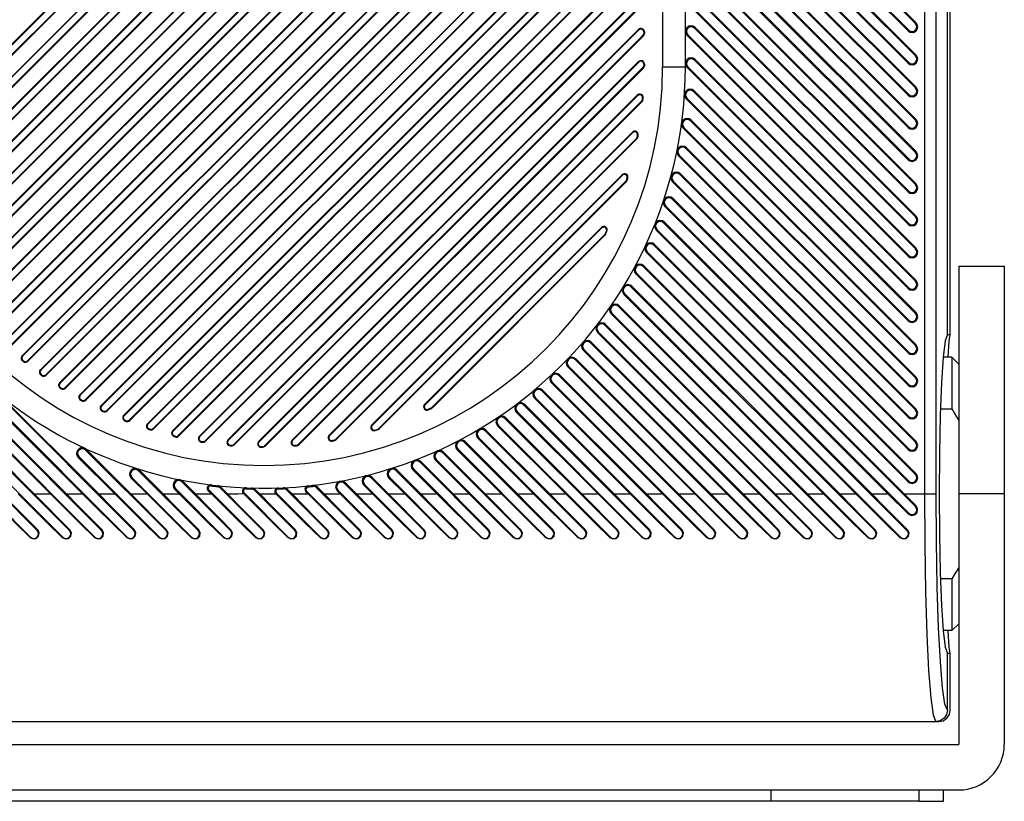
# Model space of a CAD drawing. Header units: millimetres. Extents: x 0 to 559, y 0 to 432.
# Tile 13 of 30: x 275 to 297, y 51 to 68. Entities that reach past the tile are written whole.
import ezdxf

# ---------------------------------------------------------------- set-up
doc = ezdxf.new("R2010")
doc.units = ezdxf.units.MM
doc.header["$LTSCALE"] = 30.734
doc.layers.get('0').update_dxf_attribs({"linetype": 'CONTINUOUS'})
doc.layers.add('02___PRT_ALL_AXES', color=7, linetype='CONTINUOUS')

msp = doc.modelspace()

# ---------------------------------------------------------------- linework, layer by layer
at = {"color": 7, "linetype": 'CONTINUOUS'}
for p, q in [((295.2661, 61.4528), (295.2661, 185.2032)), ((295.3296, 61.4528), (295.3296, 185.2031)), ((294.7707, 57.9536), (294.7707, 180.4536)), ((295.0204, 57.9536), (295.0204, 180.4536)), ((289.5161, 67.3286), (289.5161, 117.2768)), ((289.0161, 116.7768), (289.0161, 67.3286)), ((272.2034, 65.3027), (288.488, 81.5874)), ((288.4974, 81.578), (272.2128, 65.2934)), ((272.3075, 65.178), (288.5847, 81.4553)), ((272.3168, 65.1687), (288.5941, 81.4459)), ((272.3652, 64.7574), (288.488, 80.8803)), ((288.4974, 80.8709), (272.3745, 64.748)), ((272.4708, 64.6342), (288.5847, 80.7482)), ((272.4801, 64.6249), (288.5941, 80.7388)), ((272.5568, 64.2419), (288.488, 80.1731)), ((288.4974, 80.1638), (272.5662, 64.2326)), ((272.6638, 64.1202), (288.5847, 80.0411)), ((272.6732, 64.1108), (288.5941, 80.0317)), ((272.7757, 63.7537), (288.488, 79.466)), ((288.4974, 79.4567), (272.7851, 63.7444)), ((272.884, 63.6333), (288.5847, 79.334)), ((272.8934, 63.6239), (288.5941, 79.3246)), ((273.0199, 63.2908), (288.488, 78.7589)), ((288.4974, 78.7496), (273.0293, 63.2815)), ((273.1295, 63.1716), (288.5847, 78.6269)), ((273.1388, 63.1622), (288.5941, 78.6175)), ((273.288, 62.8518), (288.488, 78.0518)), ((288.4974, 78.0425), (273.2973, 62.8424)), ((273.3987, 62.7337), (288.5847, 77.9198)), ((273.4081, 62.7244), (288.5941, 77.9104)), ((273.5789, 62.4356), (288.488, 77.3447)), ((288.4974, 77.3354), (273.5882, 62.4262)), ((273.6907, 62.3186), (288.5847, 77.2126)), ((273.7001, 62.3093), (288.5941, 77.2033)), ((273.8918, 62.0414), (288.488, 76.6376)), ((288.4974, 76.6283), (273.9012, 62.0321)), ((274.0048, 61.9255), (288.5847, 76.5055)), ((274.0141, 61.9162), (288.5941, 76.4962)), ((274.2264, 61.6689), (288.488, 75.9305)), ((288.4974, 75.9212), (274.2357, 61.6595)), ((274.3404, 61.5541), (288.5847, 75.7984)), ((274.3497, 61.5447), (288.5941, 75.7891)), ((288.488, 75.2234), (274.5823, 61.3177)), ((288.4974, 75.214), (274.5917, 61.3084)), ((274.6974, 61.204), (288.5847, 75.0913)), ((288.5941, 75.082), (274.7068, 61.1946)), ((288.488, 74.5163), (274.9597, 60.988)), ((288.4974, 74.5069), (274.9691, 60.9786)), ((275.0759, 60.8754), (288.5847, 74.3842)), ((288.5941, 74.3749), (275.0852, 60.866)), ((288.488, 73.8092), (275.3588, 60.68)), ((288.4974, 73.7998), (275.3682, 60.6706)), ((275.4761, 60.5684), (288.5847, 73.6771)), ((288.5941, 73.6678), (275.4854, 60.5591)), ((288.488, 73.1021), (275.7801, 60.3941)), ((288.4974, 73.0927), (275.7895, 60.3848)), ((294.564, 68.282), (289.714, 73.132)), ((289.7295, 73.1474), (294.5795, 68.2974)), ((275.8985, 60.2837), (288.5847, 72.97)), ((288.5941, 72.9607), (275.9078, 60.2744)), ((289.5527, 72.9706), (294.4027, 68.1206)), ((289.5681, 72.9861), (294.4181, 68.1361)), ((294.564, 67.5749), (289.714, 72.4249)), ((289.7295, 72.4403), (294.5795, 67.5903)), ((288.488, 72.395), (276.2244, 60.1313)), ((288.4974, 72.3856), (276.2338, 60.122)), ((276.344, 60.0221), (288.5847, 72.2629)), ((288.5941, 72.2535), (276.3533, 60.0128)), ((289.5527, 72.2635), (294.4027, 67.4135)), ((289.5681, 72.279), (294.4181, 67.429)), ((288.488, 71.6879), (276.6929, 59.8927)), ((288.4974, 71.6785), (276.7022, 59.8833)), ((276.8137, 59.7847), (288.5847, 71.5558)), ((288.5941, 71.5464), (276.823, 59.7754)), ((289.5527, 71.5564), (294.4027, 66.7064)), ((289.5681, 71.5719), (294.4181, 66.7219)), ((294.564, 66.8677), (289.714, 71.7177)), ((289.7295, 71.7332), (294.5795, 66.8832)), ((288.488, 70.9808), (277.187, 59.6797)), ((288.4974, 70.9714), (277.1964, 59.6704)), ((294.564, 66.1606), (289.714, 71.0106)), ((289.7295, 71.0261), (294.5795, 66.1761)), ((277.3092, 59.5731), (288.5847, 70.8487)), ((288.5941, 70.8393), (277.3185, 59.5637)), ((289.5527, 70.8493), (294.4027, 65.9993)), ((289.5681, 70.8648), (294.4181, 66.0148)), ((288.488, 70.2736), (277.709, 59.4946)), ((288.4974, 70.2643), (277.7183, 59.4852)), ((294.564, 65.4535), (289.714, 70.3035)), ((289.7295, 70.319), (294.5795, 65.469)), ((277.8326, 59.3894), (288.5847, 70.1416)), ((288.5941, 70.1322), (277.8419, 59.38)), ((289.5527, 70.1422), (294.4027, 65.2922)), ((289.5681, 70.1577), (294.4181, 65.3077)), ((294.564, 64.7464), (289.714, 69.5964)), ((289.7295, 69.6119), (294.5795, 64.7619)), ((288.488, 69.5665), (278.2615, 59.34)), ((288.4974, 69.5572), (278.2709, 59.3307)), ((278.3624, 59.2121), (288.5847, 69.4345)), ((288.5941, 69.4251), (278.3665, 59.1975)), ((289.5527, 69.4351), (294.4027, 64.5851)), ((289.5681, 69.4506), (294.4181, 64.6006)), ((288.488, 68.8594), (278.8485, 59.2199)), ((288.4974, 68.8501), (278.8578, 59.2106)), ((278.9756, 59.1182), (288.5847, 68.7274)), ((289.5527, 68.728), (294.4027, 63.878)), ((289.5681, 68.7435), (294.4181, 63.8935)), ((294.564, 64.0393), (289.714, 68.8893)), ((289.7295, 68.9048), (294.5795, 64.0548)), ((288.5941, 68.718), (278.9849, 59.1088)), ((265.9681, 68.3018), (277.2638, 57.0062)), ((294.5795, 68.2974), (294.564, 68.282)), ((265.9527, 68.2864), (276.2855, 57.9536)), ((288.488, 68.1523), (279.4753, 59.1396)), ((288.4974, 68.143), (279.4846, 59.1302)), ((288.488, 68.1523), (288.4974, 68.143)), ((288.6161, 68.0993), (288.6028, 68.0993)), ((288.6028, 68.0993), (288.6028, 68.0639)), ((288.6161, 68.0993), (288.6161, 68.0639)), ((289.714, 68.1822), (289.7295, 68.1977)), ((294.564, 63.3322), (289.714, 68.1822)), ((289.7295, 68.1977), (294.5795, 63.3477)), ((294.4181, 68.1361), (294.4027, 68.1206)), ((279.6045, 59.04), (288.5847, 68.0203)), ((288.5941, 68.0109), (279.6139, 59.0307)), ((288.5847, 68.0203), (288.5941, 68.0109)), ((288.6028, 68.0639), (288.6161, 68.0639)), ((289.5527, 68.0209), (289.5681, 68.0364)), ((289.5527, 68.0209), (294.4027, 63.1709)), ((289.5681, 68.0364), (294.4181, 63.1864)), ((276.7025, 57.1521), (266.114, 67.7406)), ((266.1295, 67.756), (275.9319, 57.9536)), ((265.9527, 67.5793), (275.5784, 57.9536)), ((265.9681, 67.5947), (276.5566, 57.0062)), ((288.488, 67.4452), (280.1497, 59.1069)), ((288.4974, 67.4359), (280.159, 59.0975)), ((288.488, 67.4452), (288.4974, 67.4359)), ((289.714, 67.4751), (289.7295, 67.4906)), ((294.564, 62.6251), (289.714, 67.4751)), ((289.7295, 67.4906), (294.5795, 62.6406)), ((294.4181, 67.429), (294.4027, 67.4135)), ((294.5795, 67.5903), (294.564, 67.5749)), ((280.2815, 59.01), (288.5847, 67.3132)), ((288.5941, 67.3038), (280.2909, 59.0006)), ((288.5847, 67.3132), (288.5941, 67.3038)), ((288.6161, 67.3922), (288.6028, 67.3922)), ((288.6028, 67.3922), (288.6028, 67.3568)), ((288.6028, 67.3568), (288.6161, 67.3568)), ((288.6161, 67.3922), (288.6161, 67.3568)), ((289.0161, 67.3286), (289.5161, 67.3286)), ((289.5527, 67.3138), (289.5681, 67.3293)), ((289.5527, 67.3138), (294.4027, 62.4638)), ((289.5681, 67.3293), (294.4181, 62.4793)), ((275.9954, 57.1521), (266.114, 67.0335)), ((266.1295, 67.0489), (275.2248, 57.9536)), ((265.9681, 66.8876), (275.8495, 57.0062)), ((289.6939, 66.7881), (289.7094, 66.8036)), ((294.564, 61.918), (289.6939, 66.7881)), ((289.7094, 66.8036), (294.5795, 61.9335)), ((294.5795, 66.8832), (294.564, 66.8677)), ((288.4608, 66.7109), (280.8838, 59.1338)), ((288.4702, 66.7015), (280.8931, 59.1245)), ((281.0191, 59.0404), (288.5543, 66.5756)), ((288.5636, 66.5662), (281.0284, 59.031)), ((288.4608, 66.7109), (288.4702, 66.7015)), ((288.5543, 66.5756), (288.5636, 66.5662)), ((288.5722, 66.614), (288.5853, 66.6128)), ((288.5886, 66.6518), (288.5754, 66.6528)), ((289.5326, 66.6268), (289.5481, 66.6422)), ((289.5326, 66.6268), (294.4027, 61.7567)), ((289.5481, 66.6422), (294.4181, 61.7722)), ((294.4181, 66.7219), (294.4027, 66.7064)), ((265.9681, 66.1805), (275.1424, 57.0062)), ((275.2883, 57.1521), (266.114, 66.3264)), ((289.6295, 66.1454), (289.6449, 66.1609)), ((294.564, 61.2109), (289.6295, 66.1454)), ((289.6449, 66.1609), (294.5795, 61.2264)), ((294.5795, 66.1761), (294.564, 66.1606)), ((289.4681, 65.9841), (289.4836, 65.9996)), ((289.4681, 65.9841), (294.4027, 61.0496)), ((289.4836, 65.9996), (294.4181, 61.065)), ((294.4181, 66.0148), (294.4027, 65.9993)), ((288.3537, 65.8967), (281.698, 59.2409)), ((288.3631, 65.8873), (281.7073, 59.2316)), ((281.8435, 59.1577), (288.4424, 65.7566)), ((288.4517, 65.7472), (281.8529, 59.1484)), ((288.3537, 65.8967), (288.3631, 65.8873)), ((288.4424, 65.7566), (288.4517, 65.7472)), ((288.4594, 65.7889), (288.4724, 65.7864)), ((288.4805, 65.8302), (288.4675, 65.8326)), ((289.5274, 65.5404), (289.5429, 65.5558)), ((294.564, 60.5038), (289.5274, 65.5404)), ((289.5429, 65.5558), (294.5795, 60.5192)), ((289.3661, 65.3791), (289.3815, 65.3945)), ((289.3661, 65.3791), (294.4027, 60.3425)), ((289.3815, 65.3945), (294.4181, 60.3579)), ((294.4181, 65.3077), (294.4027, 65.2922)), ((294.5795, 65.469), (294.564, 65.4535)), ((288.1265, 64.9624), (282.6323, 59.4682)), ((288.1358, 64.953), (282.6416, 59.4588)), ((288.1265, 64.9624), (288.1358, 64.953)), ((288.2245, 64.8456), (288.2371, 64.8417)), ((288.2512, 64.8874), (288.2386, 64.8913)), ((289.3926, 64.968), (289.4081, 64.9835)), ((294.564, 59.7967), (289.3926, 64.968)), ((289.4081, 64.9835), (294.5795, 59.8121)), ((282.7845, 59.3916), (288.203, 64.8101)), ((288.2124, 64.8008), (282.7939, 59.3823)), ((288.203, 64.8101), (288.2124, 64.8008)), ((289.2313, 64.8067), (289.2468, 64.8222)), ((289.2313, 64.8067), (294.4027, 59.6354)), ((289.2468, 64.8222), (294.4181, 59.6508)), ((294.5795, 64.7619), (294.564, 64.7464)), ((289.2288, 64.4247), (289.2443, 64.4402)), ((294.564, 59.0896), (289.2288, 64.4247)), ((289.2443, 64.4402), (294.5795, 59.105)), ((294.4181, 64.6006), (294.4027, 64.5851)), ((289.0675, 64.2634), (289.083, 64.2789)), ((289.0675, 64.2634), (294.4027, 58.9283)), ((289.083, 64.2789), (294.4181, 58.9437)), ((294.5795, 64.0548), (294.564, 64.0393)), ((287.6742, 63.8029), (283.7917, 59.9205)), ((287.6835, 63.7936), (283.8011, 59.9111)), ((287.6742, 63.8029), (287.6835, 63.7936)), ((288.8774, 63.7465), (288.8928, 63.7619)), ((288.8928, 63.7619), (294.4181, 58.2366)), ((289.0387, 63.9078), (289.0541, 63.9232)), ((294.564, 58.3825), (289.0387, 63.9078)), ((289.0541, 63.9232), (294.5795, 58.3979)), ((294.4181, 63.8935), (294.4027, 63.878)), ((283.9601, 59.86), (287.7346, 63.6346)), ((287.744, 63.6252), (283.9694, 59.8507)), ((287.7346, 63.6346), (287.744, 63.6252)), ((287.7512, 63.6577), (287.763, 63.6519)), ((287.7948, 63.7175), (287.7829, 63.7232)), ((288.8774, 63.7465), (294.4027, 58.2212)), ((288.8242, 63.4151), (288.8397, 63.4306)), ((294.564, 57.6754), (288.8242, 63.4151)), ((288.8397, 63.4306), (294.3167, 57.9536)), ((294.5795, 63.3477), (294.564, 63.3322)), ((288.6629, 63.2538), (288.6784, 63.2693)), ((288.6629, 63.2538), (293.9631, 57.9536)), ((288.6784, 63.2693), (294.4181, 57.5295)), ((294.4181, 63.1864), (294.4027, 63.1709)), ((288.5871, 62.9451), (288.6026, 62.9606)), ((294.3802, 57.1521), (288.5871, 62.9451)), ((288.6026, 62.9606), (293.6096, 57.9536)), ((295.5161, 62.9536), (296.5161, 62.9536)), ((295.5161, 62.9536), (295.5161, 52.4536)), ((296.5161, 62.9536), (296.5161, 52.4536)), ((288.4258, 62.7838), (288.4413, 62.7993)), ((288.4258, 62.7838), (293.256, 57.9536)), ((288.4413, 62.7993), (294.2343, 57.0062)), ((288.3285, 62.4966), (288.344, 62.5121)), ((293.6731, 57.1521), (288.3285, 62.4966)), ((288.344, 62.5121), (292.9025, 57.9536)), ((294.4181, 62.4793), (294.4027, 62.4638)), ((294.5795, 62.6406), (294.564, 62.6251)), ((288.1672, 62.3353), (288.1827, 62.3508)), ((288.1672, 62.3353), (292.5489, 57.9536)), ((288.1827, 62.3508), (293.5272, 57.0062)), ((288.0494, 62.0686), (288.0649, 62.0841)), ((292.9659, 57.1521), (288.0494, 62.0686)), ((288.0649, 62.0841), (292.1954, 57.9536)), ((287.8881, 61.9073), (287.9036, 61.9228)), ((287.8881, 61.9073), (291.8418, 57.9536)), ((287.9036, 61.9228), (292.8201, 57.0062)), ((294.5795, 61.9335), (294.564, 61.918)), ((287.7505, 61.6604), (287.766, 61.6759)), ((292.2588, 57.1521), (287.7505, 61.6604)), ((287.766, 61.6759), (291.4883, 57.9536)), ((294.4181, 61.7722), (294.4027, 61.7567)), ((287.5892, 61.4991), (287.6047, 61.5146)), ((287.5892, 61.4991), (291.1347, 57.9536)), ((287.6047, 61.5146), (292.113, 57.0062)), ((295.2661, 61.4528), (295.2193, 61.3174)), ((295.2661, 61.4528), (295.3296, 61.4528)), ((295.3062, 61.3176), (295.3296, 61.4528)), ((287.4322, 61.2716), (287.4477, 61.287)), ((291.5517, 57.1521), (287.4322, 61.2716)), ((287.4477, 61.287), (290.7812, 57.9536)), ((294.5795, 61.2264), (294.564, 61.2109)), ((274.9691, 60.9786), (274.9597, 60.988)), ((287.2709, 61.1103), (287.2864, 61.1257)), ((287.2709, 61.1103), (290.4276, 57.9536)), ((287.2864, 61.1257), (291.4059, 57.0062)), ((294.4181, 61.065), (294.4027, 61.0496)), ((295.3661, 60.9536), (295.1756, 60.9536)), ((295.5161, 60.8036), (295.3661, 60.9536)), ((295.3661, 60.9536), (295.3661, 59.8184)), ((274.9735, 60.8872), (274.9652, 60.877)), ((274.9848, 60.8609), (274.9931, 60.8712)), ((275.0852, 60.866), (275.0759, 60.8754)), ((286.9337, 60.7404), (286.9491, 60.7559)), ((286.9337, 60.7404), (289.7205, 57.9536)), ((286.9491, 60.7559), (290.6988, 57.0062)), ((287.095, 60.9017), (287.1104, 60.9172)), ((290.8446, 57.1521), (287.095, 60.9017)), ((287.1104, 60.9172), (290.074, 57.9536)), ((275.3682, 60.6706), (275.3588, 60.68)), ((275.3756, 60.5769), (275.3679, 60.5662)), ((275.3886, 60.5512), (275.3963, 60.562)), ((275.4854, 60.5591), (275.4761, 60.5684)), ((286.7388, 60.5508), (286.7543, 60.5662)), ((290.1375, 57.1521), (286.7388, 60.5508)), ((286.7543, 60.5662), (289.3669, 57.9536)), ((294.5795, 60.5192), (294.564, 60.5038)), ((275.7895, 60.3848), (275.7801, 60.3941)), ((286.5775, 60.3895), (286.593, 60.4049)), ((286.5775, 60.3895), (289.0134, 57.9536)), ((286.593, 60.4049), (289.9917, 57.0062)), ((294.4181, 60.3579), (294.4027, 60.3425)), ((277.4096, 57.1521), (274.4701, 60.0916)), ((274.4847, 60.1079), (276.639, 57.9536)), ((275.8, 60.289), (275.793, 60.2778)), ((275.8148, 60.264), (275.8219, 60.2752)), ((275.9078, 60.2744), (275.8985, 60.2837)), ((276.2338, 60.122), (276.2244, 60.1313)), ((286.3638, 60.2187), (286.3792, 60.2342)), ((289.4304, 57.1521), (286.3638, 60.2187)), ((286.3792, 60.2342), (288.6598, 57.9536)), ((276.2477, 60.0242), (276.2413, 60.0126)), ((276.2643, 60), (276.2707, 60.0116)), ((276.3533, 60.0128), (276.344, 60.0221)), ((276.7022, 59.8833), (276.6929, 59.8927)), ((283.8011, 59.9111), (283.7917, 59.9205)), ((285.9696, 59.9057), (285.9851, 59.9212)), ((288.7233, 57.1521), (285.9696, 59.9057)), ((285.9851, 59.9212), (287.9527, 57.9536)), ((286.2025, 60.0574), (286.2179, 60.0729)), ((286.2025, 60.0574), (288.3063, 57.9536)), ((286.2179, 60.0729), (289.2846, 57.0062)), ((276.7196, 59.7838), (276.714, 59.7718)), ((276.7383, 59.7604), (276.7439, 59.7724)), ((276.823, 59.7754), (276.8137, 59.7847)), ((277.1964, 59.6704), (277.187, 59.6797)), ((283.8715, 59.8117), (283.8772, 59.7998)), ((283.9427, 59.8316), (283.9369, 59.8435)), ((283.9694, 59.8507), (283.9601, 59.86)), ((285.8083, 59.7444), (285.8238, 59.7599)), ((285.8083, 59.7444), (287.5992, 57.9536)), ((285.8238, 59.7599), (288.5775, 57.0062)), ((294.4181, 59.6508), (294.4027, 59.6354)), ((294.5795, 59.8121), (294.564, 59.7967)), ((295.1159, 59.8184), (295.3661, 59.8184)), ((277.2175, 59.5692), (277.2126, 59.5569)), ((277.2383, 59.5469), (277.2431, 59.5592)), ((277.3185, 59.5637), (277.3092, 59.5731)), ((277.7183, 59.4852), (277.709, 59.4946)), ((282.6416, 59.4588), (282.6323, 59.4682)), ((285.3947, 59.4509), (285.4102, 59.4664)), ((285.3947, 59.4509), (286.8921, 57.9536)), ((285.4102, 59.4664), (287.8704, 57.0062)), ((285.556, 59.6122), (285.5715, 59.6277)), ((288.0162, 57.1521), (285.556, 59.6122)), ((285.5715, 59.6277), (287.2456, 57.9536)), ((277.7433, 59.3827), (277.7393, 59.3701)), ((277.7664, 59.3615), (277.7704, 59.3741)), ((277.8419, 59.38), (277.8326, 59.3894)), ((278.2709, 59.3307), (278.2615, 59.34)), ((278.3, 59.227), (278.2969, 59.2141)), ((278.8578, 59.2106), (278.8485, 59.2199)), ((281.7073, 59.2316), (281.698, 59.2409)), ((282.7034, 59.3561), (282.7073, 59.3434)), ((282.753, 59.3575), (282.749, 59.3702)), ((282.7939, 59.3823), (282.7845, 59.3916)), ((285.1225, 59.3387), (285.1379, 59.3542)), ((287.3091, 57.1521), (285.1225, 59.3387)), ((285.1379, 59.3542), (286.5385, 57.9536)), ((278.3624, 59.2121), (278.3665, 59.1975)), ((278.8913, 59.1059), (278.8892, 59.0929)), ((278.9198, 59.0878), (278.9219, 59.1009)), ((278.9849, 59.1088), (278.9756, 59.1182)), ((279.4846, 59.1302), (279.4753, 59.1396)), ((279.5228, 59.025), (279.5216, 59.0118)), ((279.5544, 59.009), (279.5556, 59.0221)), ((279.6139, 59.0307), (279.6045, 59.04)), ((280.159, 59.0975), (280.1497, 59.1069)), ((280.2909, 59.0006), (280.2815, 59.01)), ((280.8931, 59.1245), (280.8838, 59.1338)), ((280.9418, 59.0192), (280.9429, 59.0061)), ((280.9818, 59.0093), (280.9807, 59.0225)), ((281.0284, 59.031), (281.0191, 59.0404)), ((281.7621, 59.1271), (281.7645, 59.1141)), ((281.8006, 59.1208), (281.7981, 59.1338)), ((281.8529, 59.1484), (281.8435, 59.1577)), ((284.6681, 59.0859), (284.6836, 59.1014)), ((286.602, 57.1521), (284.6681, 59.0859)), ((284.6836, 59.1014), (285.8314, 57.9536)), ((284.9612, 59.1774), (284.9766, 59.1929)), ((284.9612, 59.1774), (286.185, 57.9536)), ((284.9766, 59.1929), (287.1633, 57.0062)), ((294.5795, 59.105), (294.564, 59.0896)), ((276.3524, 58.9163), (276.3679, 58.9318)), ((278.1167, 57.1521), (276.3524, 58.9163)), ((276.3608, 58.9389), (277.3461, 57.9536)), ((280.2022, 58.9921), (280.2021, 58.9788)), ((280.2376, 58.9786), (280.2377, 58.9919)), ((284.1921, 58.8549), (284.2075, 58.8704)), ((285.8949, 57.1521), (284.1921, 58.8549)), ((284.2075, 58.8704), (285.1243, 57.9536)), ((284.5068, 58.9246), (284.5223, 58.9401)), ((284.5068, 58.9246), (285.4779, 57.9536)), ((284.5223, 58.9401), (286.4561, 57.0062)), ((294.4181, 58.9437), (294.4027, 58.9283)), ((276.1911, 58.755), (276.2066, 58.7705)), ((276.1911, 58.755), (276.9926, 57.9536)), ((276.2066, 58.7705), (277.9709, 57.0062)), ((283.6929, 58.647), (283.7083, 58.6624)), ((285.1878, 57.1521), (283.6929, 58.647)), ((283.7083, 58.6624), (284.4172, 57.9536)), ((284.0307, 58.6936), (284.0462, 58.7091)), ((284.0307, 58.6936), (284.7707, 57.9536)), ((284.0462, 58.7091), (285.749, 57.0062)), ((277.5134, 58.4624), (277.5289, 58.4779)), ((278.8238, 57.1521), (277.5134, 58.4624)), ((277.5189, 58.488), (278.0532, 57.9536)), ((283.1689, 58.4638), (283.1844, 58.4793)), ((284.4807, 57.1521), (283.1689, 58.4638)), ((283.1844, 58.4793), (283.7101, 57.9536)), ((283.5316, 58.4857), (283.547, 58.5011)), ((283.5316, 58.4857), (284.0636, 57.9536)), ((283.547, 58.5011), (285.0419, 57.0062)), ((294.5795, 58.3979), (294.564, 58.3825)), ((277.3521, 58.3011), (277.3676, 58.3166)), ((277.3521, 58.3011), (277.6997, 57.9536)), ((277.3676, 58.3166), (278.678, 57.0062)), ((278.4679, 58.2151), (278.4833, 58.2306)), ((279.5309, 57.1521), (278.4679, 58.2151)), ((278.4833, 58.2306), (278.7603, 57.9536)), ((279.1057, 58.1517), (279.103, 58.13)), ((281.3373, 58.1188), (281.3348, 58.1405)), ((282.037, 58.1816), (282.0524, 58.197)), ((283.0665, 57.1521), (282.037, 58.1816)), ((282.0524, 58.197), (282.2959, 57.9536)), ((282.4566, 58.1464), (282.4721, 58.1619)), ((282.4566, 58.1464), (282.6494, 57.9536)), ((282.4721, 58.1619), (283.6277, 57.0062)), ((282.6179, 58.3077), (282.6334, 58.3232)), ((283.7736, 57.1521), (282.6179, 58.3077)), ((282.6334, 58.3232), (283.003, 57.9536)), ((283.0076, 58.3025), (283.0231, 58.318)), ((283.0076, 58.3025), (283.3565, 57.9536)), ((283.0231, 58.318), (284.3348, 57.0062)), ((294.4181, 58.2366), (294.4027, 58.2212)), ((275.2248, 57.9536), (275.5784, 57.9536)), ((275.9319, 57.9536), (276.2855, 57.9536)), ((276.639, 57.9536), (276.9926, 57.9536)), ((277.3461, 57.9536), (277.6997, 57.9536)), ((278.0532, 57.9536), (278.4068, 57.9536)), ((278.3065, 58.0538), (278.322, 58.0693)), ((278.3065, 58.0538), (278.4068, 57.9536)), ((278.322, 58.0693), (279.3851, 57.0062)), ((278.7603, 57.9536), (279.1139, 57.9536)), ((279.0433, 58.0242), (279.0587, 58.0397)), ((279.0433, 58.0242), (279.1139, 57.9536)), ((279.0587, 58.0397), (280.0922, 57.0062)), ((279.245, 58.1131), (279.2474, 58.1348)), ((279.3066, 58.0835), (279.322, 58.099)), ((280.238, 57.1521), (279.3066, 58.0835)), ((279.322, 58.099), (279.4674, 57.9536)), ((279.8156, 57.959), (279.831, 57.9745)), ((279.831, 57.9745), (280.7993, 57.0062)), ((279.8718, 58.087), (279.8709, 58.0651)), ((279.9968, 58.0606), (279.9975, 58.0825)), ((280.0667, 58.0305), (280.0822, 58.0459)), ((280.9451, 57.1521), (280.0667, 58.0305)), ((280.0822, 58.0459), (280.1746, 57.9536)), ((280.5259, 57.9558), (280.5414, 57.9713)), ((280.5414, 57.9713), (281.5064, 57.0062)), ((280.5764, 58.0838), (280.5771, 58.0619)), ((280.6903, 58.0664), (280.6893, 58.0883)), ((280.768, 58.0363), (280.7834, 58.0518)), ((281.6522, 57.1521), (280.768, 58.0363)), ((280.7834, 58.0518), (280.8817, 57.9536)), ((280.8817, 57.9536), (281.2352, 57.9536)), ((281.1872, 58.0016), (281.2027, 58.017)), ((281.1872, 58.0016), (281.2352, 57.9536)), ((281.2027, 58.017), (282.2135, 57.0062)), ((281.2324, 58.1292), (281.2347, 58.1075)), ((281.4221, 58.0893), (281.4376, 58.1048)), ((282.3593, 57.1521), (281.4221, 58.0893)), ((281.4376, 58.1048), (281.5888, 57.9536)), ((281.5888, 57.9536), (281.9423, 57.9536)), ((281.8757, 58.0202), (281.8911, 58.0357)), ((281.8757, 58.0202), (281.9423, 57.9536)), ((281.8911, 58.0357), (282.9206, 57.0062)), ((282.2959, 57.9536), (282.6494, 57.9536)), ((283.003, 57.9536), (283.3565, 57.9536)), ((283.7101, 57.9536), (284.0636, 57.9536)), ((284.4172, 57.9536), (284.7707, 57.9536)), ((285.1243, 57.9536), (285.4779, 57.9536)), ((285.8314, 57.9536), (286.185, 57.9536)), ((286.5385, 57.9536), (286.8921, 57.9536)), ((287.2456, 57.9536), (287.5992, 57.9536)), ((287.9527, 57.9536), (288.3063, 57.9536)), ((288.6598, 57.9536), (289.0134, 57.9536)), ((289.3669, 57.9536), (289.7205, 57.9536)), ((290.074, 57.9536), (290.4276, 57.9536)), ((290.7812, 57.9536), (291.1347, 57.9536)), ((291.4883, 57.9536), (291.8418, 57.9536)), ((292.1954, 57.9536), (292.5489, 57.9536)), ((292.9025, 57.9536), (293.256, 57.9536)), ((293.6096, 57.9536), (293.9631, 57.9536)), ((294.3167, 57.9536), (295.0204, 57.9536)), ((296.5161, 57.9536), (295.5161, 57.9536)), ((294.4181, 57.5295), (294.4039, 57.5152)), ((294.579, 57.6904), (294.564, 57.6754)), ((275.2999, 57.1637), (275.2883, 57.1521)), ((276.007, 57.1637), (275.9954, 57.1521)), ((276.7141, 57.1637), (276.7025, 57.1521)), ((277.4212, 57.1637), (277.4096, 57.1521)), ((278.1283, 57.1637), (278.1167, 57.1521)), ((278.8354, 57.1637), (278.8238, 57.1521)), ((279.5425, 57.1637), (279.5309, 57.1521)), ((280.2496, 57.1637), (280.238, 57.1521)), ((280.9567, 57.1637), (280.9451, 57.1521)), ((281.6638, 57.1637), (281.6522, 57.1521)), ((282.3709, 57.1637), (282.3593, 57.1521)), ((283.078, 57.1637), (283.0665, 57.1521)), ((283.7851, 57.1637), (283.7736, 57.1521)), ((284.4922, 57.1637), (284.4807, 57.1521)), ((285.1994, 57.1637), (285.1878, 57.1521)), ((285.9065, 57.1637), (285.8949, 57.1521)), ((286.6136, 57.1637), (286.602, 57.1521)), ((287.3207, 57.1637), (287.3091, 57.1521)), ((288.0278, 57.1637), (288.0162, 57.1521)), ((288.7349, 57.1637), (288.7233, 57.1521)), ((289.442, 57.1637), (289.4304, 57.1521)), ((290.1491, 57.1637), (290.1375, 57.1521)), ((290.8562, 57.1637), (290.8446, 57.1521)), ((291.5633, 57.1637), (291.5517, 57.1521)), ((292.2704, 57.1637), (292.2588, 57.1521)), ((292.9775, 57.1637), (292.9659, 57.1521)), ((293.6846, 57.1637), (293.6731, 57.1521)), ((294.3917, 57.1637), (294.3802, 57.1521)), ((275.1424, 57.0062), (275.1327, 56.9965)), ((275.8495, 57.0062), (275.8398, 56.9965)), ((276.5566, 57.0062), (276.5469, 56.9965)), ((277.2638, 57.0062), (277.254, 56.9965)), ((277.9709, 57.0062), (277.9611, 56.9965)), ((278.678, 57.0062), (278.6682, 56.9965)), ((279.3851, 57.0062), (279.3753, 56.9965)), ((280.0922, 57.0062), (280.0824, 56.9965)), ((280.7993, 57.0062), (280.7895, 56.9965)), ((281.5064, 57.0062), (281.4967, 56.9965)), ((282.2135, 57.0062), (282.2038, 56.9965)), ((282.9206, 57.0062), (282.9109, 56.9965)), ((283.6277, 57.0062), (283.618, 56.9965)), ((284.3348, 57.0062), (284.3251, 56.9965)), ((285.0419, 57.0062), (285.0322, 56.9965)), ((285.749, 57.0062), (285.7393, 56.9965)), ((286.4561, 57.0062), (286.4464, 56.9965)), ((287.1633, 57.0062), (287.1535, 56.9965)), ((287.8704, 57.0062), (287.8606, 56.9965)), ((288.5775, 57.0062), (288.5677, 56.9965)), ((289.2846, 57.0062), (289.2748, 56.9965)), ((289.9917, 57.0062), (289.9819, 56.9965)), ((290.6988, 57.0062), (290.689, 56.9965)), ((291.4059, 57.0062), (291.3961, 56.9965)), ((292.113, 57.0062), (292.1033, 56.9965)), ((292.8201, 57.0062), (292.8104, 56.9965)), ((293.5272, 57.0062), (293.5175, 56.9965)), ((294.2343, 57.0062), (294.2246, 56.9965)), ((295.3661, 56.0888), (295.1159, 56.0888)), ((295.3661, 56.0888), (295.3661, 54.9536)), ((295.3661, 54.9536), (295.1756, 54.9536)), ((295.176, 54.9484), (295.2193, 54.5898)), ((295.3062, 54.5896), (295.2846, 54.9479)), ((295.5161, 55.1036), (295.3661, 54.9536)), ((295.2193, 54.5898), (295.2661, 54.4544)), ((295.3296, 54.4544), (295.3062, 54.5896)), ((295.2661, 54.4544), (295.3296, 54.4544)), ((295.2661, 53.204), (295.2661, 54.4544)), ((295.3296, 53.2041), (295.3296, 54.4544)), ((295.2661, 53.204), (295.2113, 53.3343)), ((295.2661, 53.204), (295.2472, 53.1087)), ((295.3109, 53.1092), (295.3296, 53.2041)), ((265.4526, 52.9542), (295.0796, 52.9542)), ((295.0159, 52.9542), (294.9611, 53.0937)), ((295.1109, 52.9729), (295.0159, 52.9542)), ((265.0161, 52.4536), (295.5161, 52.4536)), ((265.0161, 51.4536), (295.5161, 51.4536)), ((295.1825, 51.2036), (295.1825, 51.4536)), ((291.3911, 51.2036), (269.1411, 51.2036)), ((294.6411, 51.2036), (295.1824, 51.2036))]:
    msp.add_line(p, q, dxfattribs=at)
for points in [[(295.2193, 61.3174), (295.176, 60.9587), (295.1389, 60.4008), (295.1105, 59.6808), (295.0926, 58.8467), (295.0866, 57.9536), (295.0926, 57.0605), (295.1105, 56.2263), (295.1389, 55.5064), (295.176, 54.9484)], [(295.2845, 60.9563), (295.2846, 60.9593), (295.3062, 61.3176)], [(295.3661, 59.8184), (295.4187, 59.7324), (295.4688, 59.6482), (295.5161, 59.566)], [(276.3683, 58.9359), (276.3563, 58.9417), (276.3452, 58.9497), (276.3327, 58.9566)], [(276.3608, 58.9389), (276.7338, 58.7796), (277.1031, 58.6362), (277.4782, 58.5087)], [(277.53, 58.4813), (277.5269, 58.4798), (277.5039, 58.4973)], [(274.1641, 57.9536), (274.4857, 57.6333), (274.8093, 57.3135), (275.1327, 56.9965)], [(274.5177, 57.9536), (274.7828, 57.6876), (275.0439, 57.4239), (275.2999, 57.1637)], [(274.8713, 57.9536), (275.1928, 57.6333), (275.5164, 57.3135), (275.8398, 56.9965)], [(275.2248, 57.9536), (275.4899, 57.6876), (275.751, 57.4239), (276.007, 57.1637)], [(275.5784, 57.9536), (275.8999, 57.6333), (276.2235, 57.3135), (276.5469, 56.9965)], [(275.9319, 57.9536), (276.197, 57.6876), (276.4581, 57.4239), (276.7141, 57.1637)], [(276.2855, 57.9536), (276.607, 57.6333), (276.9306, 57.3135), (277.254, 56.9965)], [(276.639, 57.9536), (276.9041, 57.6876), (277.1652, 57.4239), (277.4212, 57.1637)], [(276.9926, 57.9536), (277.3141, 57.6333), (277.6377, 57.3135), (277.9611, 56.9965)], [(277.3461, 57.9536), (277.6112, 57.6876), (277.8723, 57.4239), (278.1283, 57.1637)], [(277.6997, 57.9536), (278.0213, 57.6333), (278.3448, 57.3135), (278.6682, 56.9965)], [(278.0532, 57.9536), (278.3183, 57.6876), (278.5794, 57.4239), (278.8354, 57.1637)], [(278.4068, 57.9536), (278.7284, 57.6333), (279.0519, 57.3135), (279.3753, 56.9965)], [(278.7603, 57.9536), (279.0255, 57.6876), (279.2865, 57.4239), (279.5425, 57.1637)], [(279.1139, 57.9536), (279.4355, 57.6333), (279.759, 57.3135), (280.0824, 56.9965)], [(279.4674, 57.9536), (279.6996, 57.9536), (279.8156, 57.959)], [(279.4674, 57.9536), (279.7326, 57.6876), (279.9936, 57.4239), (280.2496, 57.1637)], [(279.8156, 57.959), (280.1389, 57.6369), (280.4643, 57.3153), (280.7895, 56.9965)], [(280.1746, 57.9536), (280.4088, 57.9536), (280.5259, 57.9558)], [(280.1746, 57.9536), (280.4397, 57.6876), (280.7008, 57.4239), (280.9567, 57.1637)], [(280.5259, 57.9558), (280.8482, 57.6348), (281.1725, 57.3143), (281.4967, 56.9965)], [(280.8817, 57.9536), (281.1468, 57.6876), (281.4079, 57.4239), (281.6638, 57.1637)], [(281.2352, 57.9536), (281.5568, 57.6333), (281.8804, 57.3135), (282.2038, 56.9965)], [(281.5888, 57.9536), (281.8539, 57.6876), (282.115, 57.4239), (282.3709, 57.1637)], [(281.9423, 57.9536), (282.2639, 57.6333), (282.5875, 57.3135), (282.9109, 56.9965)], [(282.2959, 57.9536), (282.561, 57.6876), (282.8221, 57.4239), (283.078, 57.1637)], [(282.6494, 57.9536), (282.971, 57.6333), (283.2946, 57.3135), (283.618, 56.9965)], [(283.003, 57.9536), (283.2681, 57.6876), (283.5292, 57.4239), (283.7851, 57.1637)], [(283.3565, 57.9536), (283.6781, 57.6333), (284.0017, 57.3135), (284.3251, 56.9965)], [(283.7101, 57.9536), (283.9752, 57.6876), (284.2363, 57.4239), (284.4922, 57.1637)], [(284.0636, 57.9536), (284.3852, 57.6333), (284.7088, 57.3135), (285.0322, 56.9965)], [(284.4172, 57.9536), (284.6823, 57.6876), (284.9434, 57.4239), (285.1994, 57.1637)], [(284.7707, 57.9536), (285.0923, 57.6333), (285.4159, 57.3135), (285.7393, 56.9965)], [(285.1243, 57.9536), (285.3894, 57.6876), (285.6505, 57.4239), (285.9065, 57.1637)], [(285.4779, 57.9536), (285.7994, 57.6333), (286.123, 57.3135), (286.4464, 56.9965)], [(285.8314, 57.9536), (286.0965, 57.6876), (286.3576, 57.4239), (286.6136, 57.1637)], [(286.185, 57.9536), (286.5065, 57.6333), (286.8301, 57.3135), (287.1535, 56.9965)], [(286.5385, 57.9536), (286.8036, 57.6876), (287.0647, 57.4239), (287.3207, 57.1637)], [(286.8921, 57.9536), (287.2136, 57.6333), (287.5372, 57.3135), (287.8606, 56.9965)], [(287.2456, 57.9536), (287.5107, 57.6876), (287.7718, 57.4239), (288.0278, 57.1637)], [(287.5992, 57.9536), (287.9207, 57.6333), (288.2443, 57.3135), (288.5677, 56.9965)], [(287.9527, 57.9536), (288.2178, 57.6876), (288.4789, 57.4239), (288.7349, 57.1637)], [(288.3063, 57.9536), (288.6279, 57.6333), (288.9514, 57.3135), (289.2748, 56.9965)], [(288.6598, 57.9536), (288.9249, 57.6876), (289.186, 57.4239), (289.442, 57.1637)], [(289.0134, 57.9536), (289.335, 57.6333), (289.6585, 57.3135), (289.9819, 56.9965)], [(289.3669, 57.9536), (289.6321, 57.6876), (289.8931, 57.4239), (290.1491, 57.1637)], [(289.7205, 57.9536), (290.0421, 57.6333), (290.3656, 57.3135), (290.689, 56.9965)], [(290.074, 57.9536), (290.3392, 57.6876), (290.6002, 57.4239), (290.8562, 57.1637)], [(290.4276, 57.9536), (290.7492, 57.6333), (291.0727, 57.3135), (291.3961, 56.9965)], [(290.7812, 57.9536), (291.0463, 57.6876), (291.3074, 57.4239), (291.5633, 57.1637)], [(291.1347, 57.9536), (291.4563, 57.6333), (291.7799, 57.3135), (292.1033, 56.9965)], [(291.4883, 57.9536), (291.7534, 57.6876), (292.0145, 57.4239), (292.2704, 57.1637)], [(291.8418, 57.9536), (292.1634, 57.6333), (292.487, 57.3135), (292.8104, 56.9965)], [(292.1954, 57.9536), (292.4605, 57.6876), (292.7216, 57.4239), (292.9775, 57.1637)], [(292.5489, 57.9536), (292.8705, 57.6333), (293.1941, 57.3135), (293.5175, 56.9965)], [(292.9025, 57.9536), (293.1676, 57.6876), (293.4287, 57.4239), (293.6846, 57.1637)], [(293.256, 57.9536), (293.5776, 57.6333), (293.9012, 57.3135), (294.2246, 56.9965)], [(293.6096, 57.9536), (293.8747, 57.6876), (294.1358, 57.4239), (294.3917, 57.1637)], [(293.9631, 57.9536), (294.1095, 57.8075), (294.2564, 57.6613), (294.4039, 57.5152)], [(294.3167, 57.9536), (294.4045, 57.8657), (294.492, 57.7779), (294.579, 57.6904)], [(294.9611, 53.0937), (294.9092, 53.4727), (294.8627, 54.0724), (294.824, 54.8626), (294.7949, 55.8048), (294.7768, 56.8522), (294.7707, 57.9536)], [(295.1126, 54.2629), (295.0737, 55.0146), (295.0446, 55.9115), (295.0265, 56.9087), (295.0204, 57.9536)], [(294.4039, 57.5152), (294.4733, 57.4807), (294.5482, 57.4934), (294.601, 57.5461), (294.6137, 57.6211), (294.579, 57.6904)], [(275.1327, 56.9965), (275.1988, 56.964), (275.2695, 56.9759), (275.32, 57.0259), (275.3325, 57.0976), (275.2999, 57.1637)], [(275.8398, 56.9965), (275.9059, 56.964), (275.9766, 56.9759), (276.0271, 57.0259), (276.0396, 57.0976), (276.007, 57.1637)], [(276.5469, 56.9965), (276.613, 56.964), (276.6837, 56.9759), (276.7342, 57.0259), (276.7467, 57.0976), (276.7141, 57.1637)], [(277.254, 56.9965), (277.3201, 56.964), (277.3908, 56.9759), (277.4413, 57.0259), (277.4538, 57.0976), (277.4212, 57.1637)], [(277.9611, 56.9965), (278.0272, 56.964), (278.0979, 56.9759), (278.1484, 57.0259), (278.1609, 57.0976), (278.1283, 57.1637)], [(278.6682, 56.9965), (278.7343, 56.964), (278.805, 56.9759), (278.8555, 57.0259), (278.868, 57.0976), (278.8354, 57.1637)], [(279.3753, 56.9965), (279.4414, 56.964), (279.5121, 56.9759), (279.5626, 57.0259), (279.5751, 57.0976), (279.5425, 57.1637)], [(280.0824, 56.9965), (280.1485, 56.964), (280.2192, 56.9759), (280.2697, 57.0259), (280.2822, 57.0976), (280.2496, 57.1637)], [(280.7895, 56.9965), (280.8557, 56.964), (280.9263, 56.9759), (280.9768, 57.0259), (280.9893, 57.0976), (280.9567, 57.1637)], [(281.4967, 56.9965), (281.5628, 56.964), (281.6335, 56.9759), (281.6839, 57.0259), (281.6964, 57.0976), (281.6638, 57.1637)], [(282.2038, 56.9965), (282.2699, 56.964), (282.3406, 56.9759), (282.3911, 57.0259), (282.4035, 57.0976), (282.3709, 57.1637)], [(282.9109, 56.9965), (282.977, 56.964), (283.0477, 56.9759), (283.0982, 57.0259), (283.1106, 57.0976), (283.078, 57.1637)], [(283.618, 56.9965), (283.6841, 56.964), (283.7548, 56.9759), (283.8053, 57.0259), (283.8177, 57.0976), (283.7851, 57.1637)], [(284.3251, 56.9965), (284.3912, 56.964), (284.4619, 56.9759), (284.5124, 57.0259), (284.5248, 57.0976), (284.4922, 57.1637)], [(285.0322, 56.9965), (285.0983, 56.964), (285.169, 56.9759), (285.2195, 57.0259), (285.232, 57.0976), (285.1994, 57.1637)], [(285.7393, 56.9965), (285.8054, 56.964), (285.8761, 56.9759), (285.9266, 57.0259), (285.9391, 57.0976), (285.9065, 57.1637)], [(286.4464, 56.9965), (286.5125, 56.964), (286.5832, 56.9759), (286.6337, 57.0259), (286.6462, 57.0976), (286.6136, 57.1637)], [(287.1535, 56.9965), (287.2196, 56.964), (287.2903, 56.9759), (287.3408, 57.0259), (287.3533, 57.0976), (287.3207, 57.1637)], [(287.8606, 56.9965), (287.9267, 56.964), (287.9974, 56.9759), (288.0479, 57.0259), (288.0604, 57.0976), (288.0278, 57.1637)], [(288.5677, 56.9965), (288.6338, 56.964), (288.7045, 56.9759), (288.755, 57.0259), (288.7675, 57.0976), (288.7349, 57.1637)], [(289.2748, 56.9965), (289.3409, 56.964), (289.4116, 56.9759), (289.4621, 57.0259), (289.4746, 57.0976), (289.442, 57.1637)], [(289.9819, 56.9965), (290.048, 56.964), (290.1187, 56.9759), (290.1692, 57.0259), (290.1817, 57.0976), (290.1491, 57.1637)], [(290.689, 56.9965), (290.7552, 56.964), (290.8258, 56.9759), (290.8763, 57.0259), (290.8888, 57.0976), (290.8562, 57.1637)], [(291.3961, 56.9965), (291.4623, 56.964), (291.5329, 56.9759), (291.5834, 57.0259), (291.5959, 57.0976), (291.5633, 57.1637)], [(292.1033, 56.9965), (292.1694, 56.964), (292.2401, 56.9759), (292.2905, 57.0259), (292.303, 57.0976), (292.2704, 57.1637)], [(292.8104, 56.9965), (292.8765, 56.964), (292.9472, 56.9759), (292.9977, 57.0259), (293.0101, 57.0976), (292.9775, 57.1637)], [(293.5175, 56.9965), (293.5836, 56.964), (293.6543, 56.9759), (293.7048, 57.0259), (293.7172, 57.0976), (293.6846, 57.1637)], [(294.2246, 56.9965), (294.2907, 56.964), (294.3614, 56.9759), (294.4119, 57.0259), (294.4243, 57.0976), (294.3917, 57.1637)], [(295.5161, 56.3411), (295.4682, 56.258), (295.4183, 56.174), (295.3661, 56.0888)], [(295.2113, 53.3343), (295.1592, 53.6932), (295.1126, 54.2629)], [(295.0796, 52.9542), (295.1749, 52.9731), (295.2567, 53.0278), (295.3109, 53.1092)], [(295.2472, 53.1087), (295.1925, 53.027), (295.1109, 52.9729)]]:
    msp.add_lwpolyline(points, dxfattribs=at)
for centre, radius, start, end in [((294.4911, 68.209), 0.125, 225, 45), ((288.5411, 68.0993), 0.075, 0, 135), ((288.5411, 68.0993), 0.0618, 0, 135), ((289.6411, 68.1093), 0.125, 45, 225), ((289.6411, 68.1093), 0.1031, 45, 225), ((294.4911, 68.209), 0.1031, 225, 45), ((288.5411, 68.0639), 0.0618, 315, 360), ((288.5411, 68.0639), 0.075, 315, 360), ((288.5411, 67.3922), 0.075, 0, 135), ((288.5411, 67.3922), 0.0618, 0, 135), ((289.6411, 67.4022), 0.125, 45, 225), ((289.6411, 67.4022), 0.1031, 45, 225), ((294.4911, 67.5019), 0.125, 225, 45), ((294.4911, 67.5019), 0.1031, 225, 45), ((280.2661, 67.3286), 8.75, 180, 360), ((280.2661, 67.3286), 9.25, 252.45882, 360), ((288.5411, 67.3568), 0.0618, 315, 360), ((288.5411, 67.3568), 0.075, 315, 360), ((289.621, 66.7152), 0.125, 45, 225), ((289.621, 66.7152), 0.1031, 45, 225), ((294.4911, 66.7948), 0.125, 225, 45), ((294.4911, 66.7948), 0.1031, 225, 45), ((288.5138, 66.6579), 0.075, 355.35077, 135), ((288.5138, 66.6579), 0.0618, 355.35077, 135), ((288.5106, 66.6193), 0.0618, 315, 355.08268), ((288.5106, 66.6193), 0.075, 315, 355.08268), ((280.2661, 67.3286), 8.3368, 355.08268, 355.35077), ((280.2661, 67.3286), 8.35, 355.08268, 355.35077), ((289.5565, 66.0725), 0.125, 45, 225), ((289.5565, 66.0725), 0.1031, 45, 225), ((294.4911, 66.0877), 0.125, 225, 45), ((294.4911, 66.0877), 0.1031, 225, 45), ((288.4067, 65.8437), 0.075, 349.66235, 135), ((288.4067, 65.8437), 0.0618, 349.66235, 135), ((288.3987, 65.8003), 0.0618, 315, 349.35682), ((288.3987, 65.8003), 0.075, 315, 349.35682), ((280.2661, 67.3286), 8.3368, 349.35682, 349.66235), ((280.2661, 67.3286), 8.35, 349.35682, 349.66235), ((289.4545, 65.4675), 0.125, 45, 225), ((289.4545, 65.4675), 0.1031, 45, 225), ((294.4911, 65.3806), 0.125, 225, 45), ((294.4911, 65.3806), 0.1031, 225, 45), ((288.1795, 64.9093), 0.075, 343.00082, 135), ((288.1795, 64.9093), 0.0618, 343.00082, 135), ((288.1417, 64.8715), 0.0868, 315, 342.67252), ((288.1417, 64.8715), 0.1, 315, 342.67252), ((280.2661, 67.3286), 8.3368, 342.67252, 343.00082), ((280.2661, 67.3286), 8.35, 342.67252, 343.00082), ((289.3197, 64.8951), 0.125, 45, 225), ((289.3197, 64.8951), 0.1031, 45, 225), ((294.4911, 64.6735), 0.125, 225, 45), ((294.4911, 64.6735), 0.1031, 225, 45), ((289.1559, 64.3518), 0.125, 45, 225), ((289.1559, 64.3518), 0.1031, 45, 225), ((294.4911, 63.9664), 0.125, 225, 45), ((294.4911, 63.9664), 0.1031, 225, 45), ((287.7272, 63.7499), 0.075, 334.37563, 135), ((287.7272, 63.7499), 0.0618, 334.37563, 135), ((288.9657, 63.8349), 0.125, 45, 225), ((288.9657, 63.8349), 0.1031, 45, 225), ((287.6733, 63.696), 0.0868, 315, 333.87572), ((287.6733, 63.696), 0.1, 315, 333.87572), ((280.2661, 67.3286), 8.3368, 333.87572, 334.37563), ((280.2661, 67.3286), 8.35, 333.87572, 334.37563), ((280.2661, 67.3286), 9.25, 205.16536, 244.83464), ((288.7513, 63.3422), 0.125, 45, 225), ((288.7513, 63.3422), 0.1031, 45, 225), ((294.4911, 63.2593), 0.125, 225, 45), ((294.4911, 63.2593), 0.1031, 225, 45), ((288.5142, 62.8722), 0.125, 45, 225), ((288.5142, 62.8722), 0.1031, 45, 225), ((288.2556, 62.4237), 0.125, 45, 225), ((288.2556, 62.4237), 0.1031, 45, 225), ((294.4911, 62.5522), 0.125, 225, 45), ((294.4911, 62.5522), 0.1031, 225, 45), ((287.9765, 61.9957), 0.125, 45, 225), ((287.9765, 61.9957), 0.1031, 45, 225), ((294.4911, 61.8451), 0.125, 225, 45), ((294.4911, 61.8451), 0.1031, 225, 45), ((287.6776, 61.5875), 0.125, 45, 225), ((287.6776, 61.5875), 0.1031, 45, 225), ((287.3593, 61.1986), 0.125, 45, 225), ((287.3593, 61.1986), 0.1031, 45, 225), ((294.4911, 61.138), 0.125, 225, 45), ((294.4911, 61.138), 0.1031, 225, 45), ((275.0128, 60.935), 0.075, 135, 230.59191), ((275.0128, 60.935), 0.0618, 135, 230.59191), ((287.0221, 60.8288), 0.125, 45, 225), ((280.2661, 67.3286), 8.35, 230.59191, 230.76586), ((280.2661, 67.3286), 8.3368, 230.59191, 230.76586), ((275.0322, 60.919), 0.075, 230.76586, 315), ((275.0322, 60.919), 0.0618, 230.76586, 315), ((287.0221, 60.8288), 0.1031, 45, 225), ((275.4118, 60.6269), 0.075, 135, 234.08301), ((275.4118, 60.6269), 0.0618, 135, 234.08301), ((280.2661, 67.3286), 8.35, 234.08301, 234.25836), ((280.2661, 67.3286), 8.3368, 234.08301, 234.25836), ((275.4324, 60.6121), 0.075, 234.25836, 315), ((275.4324, 60.6121), 0.0618, 234.25836, 315), ((286.6659, 60.4778), 0.125, 45, 225), ((286.6659, 60.4778), 0.1031, 45, 225), ((294.4911, 60.4309), 0.125, 225, 45), ((275.8331, 60.3411), 0.075, 135, 237.60852), ((275.8331, 60.3411), 0.0618, 135, 237.60852), ((294.4911, 60.4309), 0.1031, 225, 45), ((280.2661, 67.3286), 8.35, 237.60852, 237.78596), ((280.2661, 67.3286), 8.3368, 237.60852, 237.78596), ((275.8548, 60.3274), 0.075, 237.78596, 315), ((275.8548, 60.3274), 0.0618, 237.78596, 315), ((276.2774, 60.0783), 0.075, 135, 241.1833), ((276.2774, 60.0783), 0.0618, 135, 241.1833), ((286.2909, 60.1458), 0.125, 45, 225), ((286.2909, 60.1458), 0.1031, 45, 225), ((280.2661, 67.3286), 8.35, 241.1833, 241.36363), ((280.2661, 67.3286), 8.3368, 241.1833, 241.36363), ((276.3003, 60.0658), 0.075, 241.36363, 315), ((276.3003, 60.0658), 0.0618, 241.36363, 315), ((276.7459, 59.8397), 0.075, 135, 244.82414), ((276.7459, 59.8397), 0.0618, 135, 244.82414), ((283.8447, 59.8674), 0.075, 135, 295.62437), ((283.8447, 59.8674), 0.0618, 135, 295.62437), ((285.8967, 59.8328), 0.125, 45, 225), ((285.8967, 59.8328), 0.1031, 45, 225), ((280.2661, 67.3286), 8.35, 244.82414, 245.00825), ((280.2661, 67.3286), 8.3368, 244.82414, 245.00825), ((276.77, 59.8284), 0.075, 245.00825, 315), ((276.77, 59.8284), 0.0618, 245.00825, 315), ((277.2401, 59.6267), 0.075, 135, 248.5505), ((277.2401, 59.6267), 0.0618, 135, 248.5505), ((280.2661, 67.3286), 8.3368, 295.62437, 296.12428), ((280.2661, 67.3286), 8.35, 295.62437, 296.12428), ((283.8987, 59.9214), 0.0868, 296.12428, 315), ((283.8987, 59.9214), 0.1, 296.12428, 315), ((285.4831, 59.5393), 0.125, 45, 225), ((294.4911, 59.7238), 0.125, 225, 45), ((294.4911, 59.7238), 0.1031, 225, 45), ((280.2661, 67.3286), 8.35, 248.5505, 248.73946), ((280.2661, 67.3286), 8.3368, 248.5505, 248.73946), ((277.2655, 59.6168), 0.075, 248.73946, 315), ((277.2655, 59.6168), 0.0618, 248.73946, 315), ((277.762, 59.4416), 0.075, 135, 252.38583), ((277.762, 59.4416), 0.0618, 135, 252.38583), ((282.6853, 59.4151), 0.075, 135, 286.99918), ((282.6853, 59.4151), 0.0618, 135, 286.99918), ((285.4831, 59.5393), 0.1031, 45, 225), ((280.2661, 67.3286), 8.35, 252.38583, 252.58095), ((280.2661, 67.3286), 8.3368, 252.38583, 252.58095), ((277.7889, 59.4331), 0.075, 252.58095, 315), ((277.7889, 59.4331), 0.0618, 252.58095, 315), ((278.3146, 59.287), 0.075, 135, 256.3593), ((278.3146, 59.287), 0.0618, 135, 256.3593), ((280.2661, 67.3286), 8.3368, 256.3593, 256.79999), ((278.9015, 59.1669), 0.075, 135, 260.50866), ((281.751, 59.1879), 0.075, 135, 280.33765), ((281.751, 59.1879), 0.0618, 135, 280.33765), ((280.2661, 67.3286), 8.3368, 286.99918, 287.32748), ((280.2661, 67.3286), 8.35, 286.99918, 287.32748), ((282.7232, 59.453), 0.0868, 287.32748, 315), ((282.7232, 59.453), 0.1, 287.32748, 315), ((285.0495, 59.2658), 0.125, 45, 225), ((285.0495, 59.2658), 0.1031, 45, 225), ((280.2661, 67.3286), 8.35, 256.3593, 256.85051), ((278.9015, 59.1669), 0.0618, 135, 260.50866), ((280.2661, 67.3286), 8.35, 260.50866, 260.72159), ((280.2661, 67.3286), 8.3368, 260.50866, 260.72159), ((278.9319, 59.1619), 0.075, 260.72159, 315), ((278.9319, 59.1619), 0.0618, 260.72159, 315), ((279.5283, 59.0865), 0.075, 135, 264.88502), ((279.5283, 59.0865), 0.0618, 135, 264.88502), ((280.2661, 67.3286), 8.35, 264.88502, 265.11098), ((280.2661, 67.3286), 8.3368, 264.88502, 265.11098), ((279.5608, 59.0837), 0.075, 265.11098, 315), ((279.5608, 59.0837), 0.0618, 265.11098, 315), ((280.2027, 59.0538), 0.075, 135, 269.5613), ((280.2027, 59.0538), 0.0618, 135, 269.5613), ((280.2379, 59.0536), 0.075, 269.80476, 315), ((280.2379, 59.0536), 0.0618, 269.80476, 315), ((280.9368, 59.0808), 0.075, 135, 274.64923), ((280.9368, 59.0808), 0.0618, 135, 274.64923), ((280.2661, 67.3286), 8.3368, 274.64923, 274.91732), ((280.2661, 67.3286), 8.35, 274.64923, 274.91732), ((280.9754, 59.084), 0.0618, 274.91732, 315), ((280.9754, 59.084), 0.075, 274.91732, 315), ((280.2661, 67.3286), 8.3368, 280.33765, 280.58954), ((280.2661, 67.3286), 8.35, 280.33765, 280.58954), ((281.7822, 59.2191), 0.0868, 280.58954, 315), ((281.7822, 59.2191), 0.1, 280.58954, 315), ((284.5952, 59.013), 0.125, 45, 225), ((284.5952, 59.013), 0.1031, 45, 225), ((294.4911, 59.0166), 0.125, 225, 45), ((294.4911, 59.0166), 0.1031, 225, 45), ((276.2795, 58.8434), 0.125, 64.83468, 225), ((276.2795, 58.8434), 0.1031, 45, 225), ((280.2661, 67.3286), 8.35, 269.5613, 269.80476), ((280.2661, 67.3286), 8.3368, 269.5613, 269.80476), ((284.1191, 58.782), 0.125, 45, 225), ((284.1191, 58.782), 0.1031, 45, 225), ((283.62, 58.574), 0.125, 45, 225), ((283.62, 58.574), 0.1031, 45, 225), ((277.4405, 58.3895), 0.125, 59.53329, 225), ((277.4405, 58.3895), 0.1031, 45, 225), ((282.545, 58.2348), 0.125, 45, 225), ((283.096, 58.3909), 0.125, 45, 225), ((283.096, 58.3909), 0.1031, 45, 225), ((294.4911, 58.3095), 0.125, 225, 45), ((294.4911, 58.3095), 0.1031, 225, 45), ((278.3949, 58.1422), 0.125, 45, 225), ((278.3949, 58.1422), 0.1031, 45, 225), ((279.0963, 58.0772), 0.075, 82.79358, 225), ((281.3492, 58.0164), 0.125, 45, 96.63446), ((281.964, 58.1086), 0.125, 45, 225), ((281.964, 58.1086), 0.1031, 45, 225), ((282.545, 58.2348), 0.1031, 45, 225), ((279.0963, 58.0772), 0.0531, 82.79358, 225), ((280.2661, 67.3286), 9.2719, 262.79358, 263.67751), ((279.2336, 58.0106), 0.1031, 45, 83.67751), ((279.2336, 58.0106), 0.125, 45, 83.67747), ((279.8686, 58.0121), 0.075, 87.55704, 225), ((279.8686, 58.0121), 0.0531, 87.55704, 225), ((280.2661, 67.3286), 9.2719, 267.55704, 268.33594), ((279.9938, 57.9575), 0.1031, 45, 88.33594), ((279.9938, 57.9575), 0.125, 45, 88.3359), ((280.5789, 58.0088), 0.075, 91.92265, 225), ((280.5789, 58.0088), 0.0531, 91.92265, 225), ((280.2661, 67.3286), 9.2719, 271.92265, 272.62275), ((280.6951, 57.9634), 0.125, 45, 92.62271), ((280.6951, 57.9634), 0.1031, 45, 92.62275), ((281.2403, 58.0546), 0.075, 95.99665, 225), ((281.2403, 58.0546), 0.0531, 95.99665, 225), ((280.2661, 67.3286), 9.2719, 275.99665, 276.6345), ((281.3492, 58.0164), 0.1031, 45, 96.6345), ((294.4911, 57.6024), 0.1031, 225, 45), ((275.2154, 57.0792), 0.1031, 225, 45), ((275.9225, 57.0792), 0.1031, 225, 45), ((276.6296, 57.0792), 0.1031, 225, 45), ((277.3367, 57.0792), 0.1031, 225, 45), ((278.0438, 57.0792), 0.1031, 225, 45), ((278.7509, 57.0792), 0.1031, 225, 45), ((279.458, 57.0792), 0.1031, 225, 45), ((280.1651, 57.0792), 0.1031, 225, 45), ((280.8722, 57.0792), 0.1031, 225, 45), ((281.5793, 57.0792), 0.1031, 225, 45), ((282.2864, 57.0792), 0.1031, 225, 45), ((282.9935, 57.0792), 0.1031, 225, 45), ((283.7006, 57.0792), 0.1031, 225, 45), ((284.4077, 57.0792), 0.1031, 225, 45), ((285.1149, 57.0792), 0.1031, 225, 45), ((285.822, 57.0792), 0.1031, 225, 45), ((286.5291, 57.0792), 0.1031, 225, 45), ((287.2362, 57.0792), 0.1031, 225, 45), ((287.9433, 57.0792), 0.1031, 225, 45), ((288.6504, 57.0792), 0.1031, 225, 45), ((289.3575, 57.0792), 0.1031, 225, 45), ((290.0646, 57.0792), 0.1031, 225, 45), ((290.7717, 57.0792), 0.1031, 225, 45), ((291.4788, 57.0792), 0.1031, 225, 45), ((292.1859, 57.0792), 0.1031, 225, 45), ((292.893, 57.0792), 0.1031, 225, 45), ((293.6001, 57.0792), 0.1031, 225, 45), ((294.3072, 57.0792), 0.1031, 225, 45), ((295.5161, 52.4536), 1, 270, 360)]:
    msp.add_arc(centre, radius, start, end, dxfattribs=at)
at = {"layer": '02___PRT_ALL_AXES', "color": 7, "linetype": 'CONTINUOUS'}
for p, q in [((291.3911, 51.4536), (291.3911, 51.2036)), ((294.6411, 51.4536), (294.6411, 51.2036)), ((294.6411, 51.2036), (291.3911, 51.2036))]:
    msp.add_line(p, q, dxfattribs=at)

doc.saveas('drawing.dxf')
